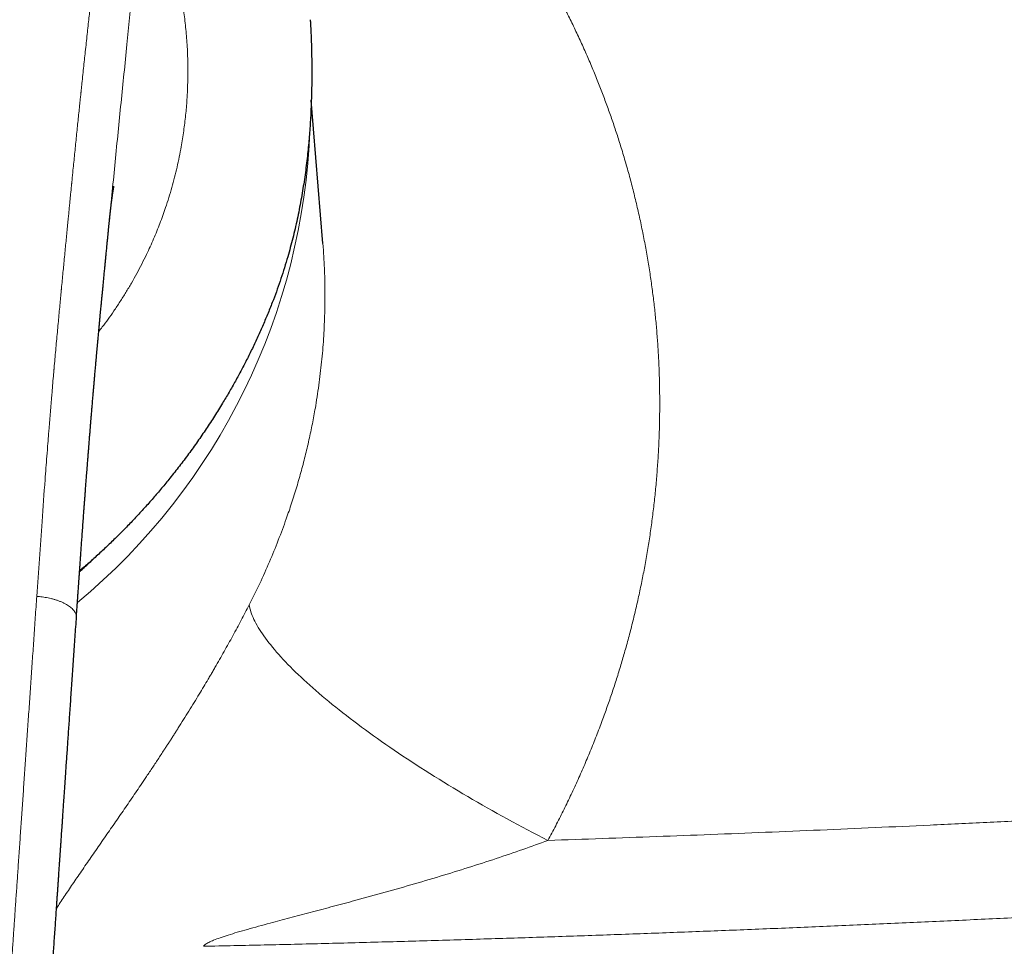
# Model space of a CAD drawing. Header units: millimetres. Extents: x 8 to 869, y 12 to 463.
# Tile 33 of 55: x 463 to 498, y 401 to 434. Entities that reach past the tile are written whole.
import ezdxf

# ---------------------------------------------------------------- set-up
doc = ezdxf.new("R2010")
doc.units = ezdxf.units.MM

msp = doc.modelspace()

# ---------------------------------------------------------------- linework, layer by layer
at = {"color": 7, "linetype": 'Continuous', "lineweight": 30}
for p, q in [((473.859, 432.103), (473.851, 431.598)), ((474.255, 426.276), (473.844, 431.37)), ((466.664, 427.003), (466.667, 427.027)), ((474.253, 426.282), (474.253, 426.276))]:
    msp.add_line(p, q, dxfattribs=at)
at = {"color": 252, "linetype": 'Continuous', "lineweight": 0, "flags": 128}
msp.add_lwpolyline([(471.636, 413.441), (471.648, 413.382), (471.662, 413.321), (471.679, 413.259), (471.699, 413.195), (471.722, 413.13), (471.748, 413.064), (471.776, 412.997), (471.808, 412.929), (471.842, 412.859), (471.879, 412.788), (471.919, 412.716), (471.961, 412.643), (472.007, 412.569), (472.055, 412.493), (472.106, 412.417), (472.16, 412.339), (472.216, 412.26), (472.275, 412.181), (472.337, 412.1), (472.402, 412.018), (472.469, 411.935), (472.539, 411.852), (472.612, 411.767), (472.687, 411.681), (472.765, 411.595), (472.845, 411.507), (472.928, 411.419), (473.014, 411.33), (473.102, 411.24), (473.192, 411.149), (473.285, 411.058), (473.381, 410.966), (473.479, 410.873), (473.579, 410.779), (473.682, 410.685), (473.787, 410.59), (473.894, 410.494), (474.004, 410.398), (474.116, 410.301), (474.23, 410.204), (474.347, 410.106), (474.465, 410.007), (474.586, 409.908), (474.709, 409.809), (474.834, 409.709), (474.962, 409.609), (475.091, 409.508), (475.222, 409.407), (475.355, 409.306), (475.49, 409.204), (475.627, 409.102), (475.766, 409), (475.907, 408.898), (476.05, 408.795), (476.194, 408.692), (476.34, 408.589), (476.488, 408.486), (476.638, 408.382), (476.789, 408.279), (476.942, 408.176), (477.096, 408.072), (477.252, 407.969), (477.409, 407.865), (477.568, 407.762), (477.728, 407.658), (477.89, 407.555), (478.052, 407.452), (478.217, 407.349), (478.382, 407.246), (478.548, 407.143), (478.716, 407.041), (478.885, 406.938), (479.055, 406.837), (479.226, 406.735), (479.398, 406.634), (479.571, 406.533), (479.744, 406.432), (479.919, 406.332), (480.095, 406.232), (480.271, 406.132), (480.448, 406.034), (480.626, 405.935), (480.804, 405.837), (480.983, 405.74), (481.162, 405.643), (481.342, 405.547), (481.523, 405.451), (481.704, 405.356), (481.885, 405.262), (482.067, 405.168), (482.248, 405.076)], dxfattribs=at)
at = {"color": 252, "linetype": 'Continuous', "lineweight": 0}
msp.add_arc((450.845, 431.168), 22.962, 309.7825, 357.9808, dxfattribs=at)
for points, knots in [([(476.358, 443.344), (476.491, 443.215), (476.756, 442.958), (477.144, 442.565), (477.525, 442.167), (477.899, 441.765), (478.264, 441.358), (478.644, 440.921), (479.035, 440.455), (479.436, 439.956), (479.826, 439.451), (480.206, 438.94), (480.575, 438.421), (480.933, 437.896), (481.281, 437.365), (481.594, 436.864), (481.875, 436.398), (482.125, 435.966), (482.369, 435.529), (482.614, 435.077), (482.857, 434.607), (483.099, 434.122), (483.331, 433.633), (483.555, 433.141), (483.77, 432.646), (483.972, 432.157), (484.162, 431.675), (484.34, 431.199), (484.511, 430.721), (484.674, 430.239), (484.835, 429.735), (484.993, 429.21), (485.147, 428.664), (485.29, 428.116), (485.423, 427.565), (485.546, 427.013), (485.659, 426.458), (485.762, 425.902), (485.853, 425.352), (485.933, 424.809), (486.001, 424.275), (486.061, 423.739), (486.111, 423.201), (486.151, 422.663), (486.182, 422.134), (486.203, 421.614), (486.215, 421.103), (486.219, 420.591), (486.215, 420.079), (486.202, 419.547), (486.179, 418.996), (486.144, 418.426), (486.1, 417.856), (486.045, 417.287), (485.98, 416.718), (485.905, 416.149), (485.819, 415.582), (485.725, 415.023), (485.623, 414.475), (485.513, 413.937), (485.395, 413.402), (485.267, 412.868), (485.131, 412.336), (484.988, 411.817), (484.84, 411.31), (484.687, 410.814), (484.526, 410.321), (484.356, 409.827), (484.171, 409.316), (483.97, 408.788), (483.753, 408.245), (483.526, 407.706), (483.29, 407.172), (483.044, 406.641), (482.788, 406.115), (482.524, 405.593), (482.34, 405.248), (482.248, 405.076)], [0, 0, 0, 0, 0.01322, 0.0264, 0.039545, 0.052658, 0.065741, 0.0788, 0.094162, 0.109499, 0.124817, 0.140122, 0.155419, 0.170714, 0.186013, 0.201322, 0.21336, 0.225411, 0.237476, 0.249559, 0.262687, 0.275791, 0.288874, 0.301941, 0.314994, 0.328038, 0.34033, 0.35262, 0.36491, 0.377217, 0.389558, 0.403308, 0.417039, 0.430754, 0.444457, 0.458152, 0.471843, 0.485535, 0.499231, 0.512268, 0.525299, 0.538327, 0.551355, 0.564387, 0.577427, 0.589733, 0.60205, 0.614384, 0.626729, 0.639052, 0.652793, 0.666526, 0.680255, 0.693983, 0.707715, 0.721455, 0.735205, 0.74897, 0.762104, 0.77522, 0.788321, 0.801411, 0.814494, 0.827571, 0.8399, 0.852231, 0.864566, 0.876934, 0.889386, 0.903261, 0.917113, 0.930948, 0.94477, 0.958582, 0.972388, 0.986193, 1, 1, 1, 1]), ([(466.487, 439.679), (466.479, 439.595), (466.465, 439.431), (466.444, 439.189), (466.423, 438.955), (466.402, 438.729), (466.382, 438.511), (466.363, 438.301), (466.343, 438.093), (466.323, 437.887), (466.304, 437.684), (466.285, 437.49), (466.266, 437.307), (466.249, 437.133), (466.233, 436.969), (466.217, 436.815), (466.202, 436.671), (466.188, 436.537), (466.175, 436.413), (466.164, 436.3), (466.153, 436.196), (466.143, 436.103), (466.136, 436.034), (466.131, 435.988), (466.127, 435.956), (466.123, 435.916), (466.118, 435.866), (466.112, 435.812), (466.106, 435.758), (466.1, 435.702), (466.09, 435.606), (466.075, 435.466), (466.053, 435.268), (466.03, 435.05), (466.004, 434.813), (465.977, 434.56), (465.947, 434.292), (465.916, 434.007), (465.884, 433.713), (465.851, 433.408), (465.818, 433.105), (465.786, 432.805), (465.754, 432.507), (465.721, 432.202), (465.698, 431.98), (465.684, 431.845), (465.679, 431.8), (465.674, 431.755), (465.67, 431.71), (465.665, 431.665), (465.661, 431.626), (465.652, 431.545), (465.64, 431.428), (465.623, 431.269), (465.604, 431.079), (465.58, 430.851), (465.552, 430.584), (465.524, 430.308), (465.495, 430.026), (465.466, 429.742), (465.437, 429.457), (465.409, 429.173), (465.383, 428.915), (465.36, 428.686), (465.345, 428.537), (465.336, 428.44), (465.331, 428.397), (465.328, 428.36), (465.324, 428.323), (465.32, 428.286), (465.313, 428.208), (465.301, 428.087), (465.284, 427.921), (465.267, 427.746), (465.249, 427.564), (465.231, 427.374), (465.21, 427.165), (465.188, 426.936), (465.163, 426.686), (465.138, 426.426), (465.111, 426.155), (465.084, 425.873), (465.057, 425.593), (465.03, 425.315), (465.003, 425.04), (464.985, 424.845), (464.974, 424.735), (464.972, 424.715), (464.971, 424.698), (464.969, 424.681), (464.968, 424.664), (464.966, 424.647), (464.962, 424.604), (464.953, 424.509), (464.936, 424.329), (464.913, 424.086), (464.886, 423.802), (464.859, 423.509), (464.831, 423.205), (464.802, 422.891), (464.773, 422.574), (464.744, 422.254), (464.725, 422.033), (464.714, 421.908), (464.711, 421.882), (464.709, 421.856), (464.707, 421.83), (464.705, 421.805), (464.702, 421.779), (464.7, 421.753), (464.694, 421.683), (464.669, 421.402), (464.613, 420.741), (464.56, 420.102), (464.524, 419.643), (464.515, 419.536), (464.506, 419.421), (464.497, 419.303), (464.479, 419.07), (464.442, 418.6), (464.372, 417.676), (464.283, 416.462), (464.185, 415.08), (464.123, 414.19), (464.092, 413.746)], [0, 0, 0, 0, 0.0099657, 0.0196072, 0.0289247, 0.0379181, 0.0465875, 0.054933, 0.0629547, 0.0714045, 0.0794625, 0.0871288, 0.0944033, 0.1012862, 0.1077775, 0.1138771, 0.1195851, 0.1249015, 0.1298264, 0.1342822, 0.1383603, 0.1420608, 0.1453835, 0.1464764, 0.1475212, 0.1491865, 0.1512905, 0.1534188, 0.1555716, 0.1577489, 0.1599505, 0.1670291, 0.1743489, 0.1833776, 0.1927483, 0.202461, 0.2132469, 0.2244254, 0.2359964, 0.2479599, 0.260316, 0.2716548, 0.2833052, 0.2952671, 0.3075406, 0.3092938, 0.3110531, 0.3128186, 0.3145902, 0.3163681, 0.3180335, 0.3192137, 0.3257861, 0.331771, 0.3378659, 0.3479944, 0.3584128, 0.3691212, 0.3801196, 0.391408, 0.4022055, 0.4132557, 0.4245587, 0.4321572, 0.4398658, 0.4419029, 0.4434115, 0.4448188, 0.4462447, 0.4476891, 0.449152, 0.455279, 0.4617108, 0.4684475, 0.4754891, 0.4828355, 0.4904869, 0.4996997, 0.5093189, 0.5193447, 0.529777, 0.5406159, 0.5518613, 0.5620936, 0.5726408, 0.5835028, 0.5845715, 0.5852186, 0.5858674, 0.5865178, 0.5871698, 0.5878235, 0.5884788, 0.5921126, 0.5987251, 0.6091998, 0.6200495, 0.631274, 0.6428734, 0.6548478, 0.667197, 0.6791573, 0.6914494, 0.6924701, 0.6934457, 0.6944214, 0.695397, 0.6963726, 0.6973481, 0.6983236, 0.6992991, 0.7054297, 0.7302961, 0.7746414, 0.778178, 0.7823397, 0.7867966, 0.7912533, 0.7957101, 0.8132182, 0.8444813, 0.9003061, 0.9501508, 1, 1, 1, 1]), ([(467.817, 439.003), (467.828, 438.985), (467.849, 438.951), (467.879, 438.901), (467.906, 438.856), (467.93, 438.816), (467.952, 438.778), (467.975, 438.739), (468, 438.695), (468.031, 438.641), (468.065, 438.579), (468.102, 438.51), (468.139, 438.44), (468.185, 438.348), (468.243, 438.231), (468.31, 438.086), (468.378, 437.935), (468.453, 437.76), (468.533, 437.561), (468.62, 437.334), (468.703, 437.101), (468.783, 436.863), (468.86, 436.615), (468.936, 436.355), (469.008, 436.082), (469.077, 435.801), (469.141, 435.512), (469.2, 435.217), (469.253, 434.921), (469.299, 434.628), (469.339, 434.336), (469.374, 434.038), (469.404, 433.736), (469.428, 433.424), (469.446, 433.101), (469.457, 432.769), (469.461, 432.431), (469.458, 432.088), (469.447, 431.742), (469.429, 431.417), (469.407, 431.116), (469.381, 430.84), (469.35, 430.562), (469.313, 430.282), (469.271, 430.002), (469.219, 429.694), (469.155, 429.358), (469.076, 428.995), (468.989, 428.634), (468.892, 428.273), (468.785, 427.914), (468.677, 427.582), (468.571, 427.276), (468.467, 426.998), (468.358, 426.72), (468.242, 426.444), (468.12, 426.169), (467.982, 425.871), (467.824, 425.553), (467.645, 425.213), (467.457, 424.876), (467.258, 424.542), (467.049, 424.211), (466.84, 423.896), (466.63, 423.598), (466.451, 423.354), (466.337, 423.207), (466.294, 423.153)], [0, 0, 0, 0, 0.005812, 0.011106, 0.015884, 0.020145, 0.023889, 0.027723, 0.03265, 0.037416, 0.04458, 0.051347, 0.058074, 0.064968, 0.07764, 0.090777, 0.104387, 0.11747, 0.136047, 0.154533, 0.172938, 0.191273, 0.209549, 0.228903, 0.24834, 0.267871, 0.287509, 0.307268, 0.326904, 0.345313, 0.363734, 0.382176, 0.400649, 0.419162, 0.438634, 0.458159, 0.477749, 0.497413, 0.517164, 0.536852, 0.552257, 0.567656, 0.583054, 0.598457, 0.613869, 0.629295, 0.649134, 0.668888, 0.688567, 0.708181, 0.727741, 0.747256, 0.762566, 0.777859, 0.793142, 0.808418, 0.823693, 0.838972, 0.858211, 0.87749, 0.896819, 0.916209, 0.935668, 0.955206, 0.972472, 0.989813, 1, 1, 1, 1]), ([(466.667, 427.027), (466.668, 427.044), (466.705, 427.414), (466.774, 428.134), (466.877, 429.187), (466.98, 430.234), (467.085, 431.277), (467.19, 432.316), (467.293, 433.323), (467.391, 434.3), (467.484, 435.245), (467.575, 436.189), (467.66, 437.129), (467.742, 438.068), (467.792, 438.691), (467.817, 439.003)], [0, 0, 0, 0, 0.004018, 0.090431, 0.176782, 0.263035, 0.349257, 0.435555, 0.522026, 0.601444, 0.680969, 0.760567, 0.840239, 0.920033, 1, 1, 1, 1]), ([(474.253, 426.276), (474.257, 426.229), (474.279, 425.992), (474.303, 425.56), (474.325, 424.982), (474.331, 424.399), (474.322, 423.737), (474.289, 422.996), (474.224, 422.175), (474.129, 421.349), (474.017, 420.606), (473.897, 419.947), (473.778, 419.373), (473.644, 418.796), (473.494, 418.217), (473.328, 417.637), (473.149, 417.063), (472.933, 416.428), (472.674, 415.731), (472.36, 414.967), (472.016, 414.201), (471.764, 413.695), (471.636, 413.441)], [0, 0, 0, 0, 0.010847, 0.054767, 0.098955, 0.143415, 0.188145, 0.250092, 0.312556, 0.375538, 0.439041, 0.482891, 0.5271, 0.571666, 0.616591, 0.661875, 0.707518, 0.751748, 0.812489, 0.874111, 0.936614, 1, 1, 1, 1]), ([(449, 365.786), (449.176, 365.787), (449.527, 365.789), (450.053, 365.805), (450.578, 365.83), (451.081, 365.865), (451.562, 365.907), (452.003, 365.953), (452.309, 365.99), (452.478, 366.012), (452.531, 366.019), (452.584, 366.026), (452.637, 366.034), (452.689, 366.041), (452.838, 366.062), (453.078, 366.097), (453.408, 366.152), (453.729, 366.21), (454.042, 366.272), (454.346, 366.338), (454.641, 366.408), (454.931, 366.482), (455.214, 366.562), (455.491, 366.646), (455.729, 366.724), (455.931, 366.796), (456.055, 366.842), (456.132, 366.871), (456.165, 366.884), (456.197, 366.897), (456.229, 366.909), (456.261, 366.922), (456.292, 366.935), (456.324, 366.948), (456.434, 366.993), (456.62, 367.073), (456.877, 367.193), (457.126, 367.319), (457.367, 367.45), (457.601, 367.587), (457.827, 367.73), (458.044, 367.879), (458.254, 368.033), (458.456, 368.193), (458.65, 368.358), (458.836, 368.53), (459.014, 368.707), (459.184, 368.889), (459.346, 369.077), (459.499, 369.27), (459.644, 369.471), (459.782, 369.681), (459.908, 369.891), (460.024, 370.101), (460.101, 370.254), (460.151, 370.356), (460.173, 370.404), (460.196, 370.452), (460.218, 370.501), (460.24, 370.55), (460.262, 370.6), (460.309, 370.708), (460.379, 370.878), (460.468, 371.115), (460.554, 371.361), (460.636, 371.618), (460.714, 371.884), (460.775, 372.107), (460.819, 372.281), (460.847, 372.393), (460.872, 372.495), (460.894, 372.59), (460.916, 372.687), (460.947, 372.831), (460.988, 373.025), (461.039, 373.284), (461.09, 373.567), (461.142, 373.874), (461.192, 374.193), (461.24, 374.523), (461.286, 374.864), (461.329, 375.217), (461.359, 375.475), (461.376, 375.635), (461.382, 375.692), (461.388, 375.749), (461.395, 375.807), (461.401, 375.865), (461.406, 375.919), (461.411, 375.966), (461.417, 376.03), (461.426, 376.116), (461.438, 376.239), (461.451, 376.373), (461.465, 376.521), (461.481, 376.692), (461.499, 376.888), (461.519, 377.112), (461.539, 377.345), (461.56, 377.589), (461.582, 377.842), (461.604, 378.105), (461.627, 378.379), (461.649, 378.65), (461.671, 378.918), (461.686, 379.116), (461.697, 379.251), (461.703, 379.322), (461.709, 379.394), (461.714, 379.464), (461.719, 379.524), (461.731, 379.68), (461.751, 379.936), (461.779, 380.303), (461.808, 380.682), (461.838, 381.071), (461.868, 381.469), (461.898, 381.876), (461.929, 382.291), (461.96, 382.716), (461.992, 383.152), (462.024, 383.598), (462.057, 384.054), (462.09, 384.522), (462.123, 384.979), (462.154, 385.427), (462.184, 385.846), (462.207, 386.18), (462.222, 386.394), (462.228, 386.48), (462.23, 386.512), (462.231, 386.52), (462.231, 386.529), (462.232, 386.538), (462.232, 386.546), (462.233, 386.555), (462.234, 386.574), (462.237, 386.608), (462.24, 386.66), (462.245, 386.724), (462.25, 386.797), (462.255, 386.881), (462.262, 386.974), (462.269, 387.078), (462.277, 387.192), (462.285, 387.317), (462.295, 387.452), (462.304, 387.593), (462.314, 387.74), (462.325, 387.891), (462.336, 388.052), (462.347, 388.221), (462.359, 388.399), (462.372, 388.59), (462.386, 388.796), (462.401, 389.016), (462.417, 389.246), (462.433, 389.486), (462.45, 389.734), (462.468, 389.991), (462.486, 390.256), (462.504, 390.531), (462.524, 390.817), (462.544, 391.115), (462.565, 391.425), (462.587, 391.745), (462.609, 392.075), (462.632, 392.414), (462.656, 392.764), (462.677, 393.085), (462.694, 393.327), (462.702, 393.452), (462.705, 393.497), (462.706, 393.507), (462.706, 393.516), (462.707, 393.526), (462.712, 393.597), (462.724, 393.78), (462.75, 394.166), (462.797, 394.857), (462.865, 395.853), (462.947, 397.064), (463.03, 398.278), (463.095, 399.235), (463.133, 399.786), (463.147, 399.983), (463.15, 400.031), (463.153, 400.079), (463.157, 400.128), (463.16, 400.176), (463.163, 400.224), (463.167, 400.273), (463.18, 400.475), (463.205, 400.833), (463.24, 401.35), (463.277, 401.876), (463.313, 402.411), (463.351, 402.955), (463.389, 403.508), (463.429, 404.089), (463.471, 404.698), (463.515, 405.336), (463.559, 405.985), (463.605, 406.645), (463.651, 407.314), (463.698, 407.995), (463.745, 408.685), (463.793, 409.386), (463.842, 410.097), (463.891, 410.814), (463.941, 411.537), (463.991, 412.264), (464.041, 413.002), (464.075, 413.497), (464.092, 413.746)], [0, 0, 0, 0, 0.00881, 0.017606, 0.026394, 0.035177, 0.042905, 0.050636, 0.057443, 0.058334, 0.059226, 0.060118, 0.06101, 0.061903, 0.062795, 0.06852, 0.074115, 0.079583, 0.084924, 0.09014, 0.095234, 0.100207, 0.105189, 0.110048, 0.114788, 0.117852, 0.120866, 0.121452, 0.122036, 0.122619, 0.123199, 0.123778, 0.124355, 0.12493, 0.125503, 0.130366, 0.135152, 0.139865, 0.144509, 0.149089, 0.15361, 0.158077, 0.162497, 0.166873, 0.171213, 0.175522, 0.179806, 0.184072, 0.188325, 0.192496, 0.196735, 0.20105, 0.205448, 0.209392, 0.21341, 0.214322, 0.215239, 0.21616, 0.217084, 0.218013, 0.218946, 0.219883, 0.224104, 0.228468, 0.232976, 0.237633, 0.242439, 0.247398, 0.249629, 0.251747, 0.253413, 0.255104, 0.25682, 0.258561, 0.262767, 0.267114, 0.272334, 0.277746, 0.283352, 0.289152, 0.295147, 0.301338, 0.307725, 0.308724, 0.309728, 0.310736, 0.311749, 0.312766, 0.313788, 0.314607, 0.315211, 0.317154, 0.319166, 0.321653, 0.324238, 0.326921, 0.330669, 0.334594, 0.338695, 0.342974, 0.347428, 0.35206, 0.356868, 0.361854, 0.366387, 0.371057, 0.372303, 0.373559, 0.374823, 0.376097, 0.377244, 0.378027, 0.38432, 0.390813, 0.397507, 0.404401, 0.411496, 0.41866, 0.426017, 0.433568, 0.441313, 0.449251, 0.457382, 0.465708, 0.474226, 0.481882, 0.489688, 0.496681, 0.499794, 0.501171, 0.501326, 0.501481, 0.501636, 0.501791, 0.501946, 0.502101, 0.502256, 0.502984, 0.503916, 0.505053, 0.506395, 0.507875, 0.509544, 0.511402, 0.513449, 0.515684, 0.518108, 0.52072, 0.52328, 0.525999, 0.528876, 0.531912, 0.535106, 0.538458, 0.542231, 0.546186, 0.550323, 0.554643, 0.559144, 0.563743, 0.568517, 0.573466, 0.578592, 0.584002, 0.589595, 0.595371, 0.60133, 0.60747, 0.613793, 0.620299, 0.624883, 0.626927, 0.627131, 0.627303, 0.627476, 0.627649, 0.627822, 0.631329, 0.637598, 0.648815, 0.668914, 0.691858, 0.714914, 0.735297, 0.744293, 0.745178, 0.746063, 0.746947, 0.747832, 0.748717, 0.749603, 0.750488, 0.751374, 0.760681, 0.770161, 0.779812, 0.789635, 0.79963, 0.809796, 0.820134, 0.831705, 0.843483, 0.855469, 0.867662, 0.880063, 0.892672, 0.905489, 0.918514, 0.931746, 0.945186, 0.958588, 0.972192, 0.985995, 1, 1, 1, 1]), ([(464.092, 413.746), (464.125, 413.743), (464.19, 413.737), (464.29, 413.726), (464.393, 413.711), (464.498, 413.692), (464.604, 413.669), (464.711, 413.64), (464.816, 413.607), (464.918, 413.569), (465.015, 413.528), (465.105, 413.484), (465.186, 413.437), (465.259, 413.388), (465.322, 413.337), (465.376, 413.284), (465.421, 413.23), (465.456, 413.176), (465.481, 413.122), (465.496, 413.068), (465.502, 413.026), (465.5, 413.001), (465.499, 412.994)], [0, 0, 0, 0, 0.043027, 0.087017, 0.132667, 0.180376, 0.230257, 0.28215, 0.33567, 0.390281, 0.445396, 0.500483, 0.555173, 0.609364, 0.663257, 0.717077, 0.770794, 0.824187, 0.876938, 0.92873, 0.979331, 1, 1, 1, 1]), ([(464.795, 402.661), (464.839, 402.728), (464.928, 402.866), (465.069, 403.08), (465.216, 403.3), (465.366, 403.524), (465.522, 403.752), (465.682, 403.986), (465.847, 404.227), (466.017, 404.472), (466.189, 404.721), (466.365, 404.975), (466.541, 405.228), (466.717, 405.482), (466.892, 405.734), (467.068, 405.989), (467.244, 406.246), (467.422, 406.505), (467.6, 406.766), (467.781, 407.033), (467.975, 407.321), (468.182, 407.63), (468.399, 407.957), (468.567, 408.214), (468.687, 408.399), (468.76, 408.51), (468.832, 408.621), (468.903, 408.733), (468.975, 408.845), (469.047, 408.957), (469.158, 409.132), (469.308, 409.37), (469.496, 409.671), (469.681, 409.972), (469.857, 410.261), (470.023, 410.537), (470.141, 410.737), (470.22, 410.871), (470.261, 410.94), (470.301, 411.009), (470.341, 411.078), (470.381, 411.147), (470.463, 411.288), (470.585, 411.5), (470.746, 411.784), (470.903, 412.066), (471.057, 412.345), (471.207, 412.623), (471.353, 412.898), (471.497, 413.17), (471.59, 413.351), (471.636, 413.441)], [0, 0, 0, 0, 0.024095, 0.049304, 0.07465, 0.100146, 0.125094, 0.151145, 0.177233, 0.203371, 0.229569, 0.255837, 0.282187, 0.307458, 0.332619, 0.357679, 0.382647, 0.407535, 0.43235, 0.457104, 0.482603, 0.512437, 0.542015, 0.571357, 0.581188, 0.590995, 0.60078, 0.610542, 0.620283, 0.630003, 0.639704, 0.665641, 0.6913, 0.716698, 0.741853, 0.763803, 0.785591, 0.791273, 0.796945, 0.802607, 0.808259, 0.813903, 0.819537, 0.842867, 0.865938, 0.888767, 0.911374, 0.933781, 0.956006, 0.978072, 1, 1, 1, 1]), ([(482.248, 405.076), (482.89, 405.097), (484.174, 405.141), (486.103, 405.211), (488.036, 405.285), (489.975, 405.363), (491.919, 405.444), (493.867, 405.529), (495.838, 405.619), (497.832, 405.714), (499.848, 405.813), (501.639, 405.904), (503.205, 405.987), (504.49, 406.056), (505.381, 406.105), (505.878, 406.132), (506.032, 406.141), (506.187, 406.149), (506.342, 406.158), (506.497, 406.167), (507.231, 406.208), (508.547, 406.283), (510.447, 406.395), (512.353, 406.51), (514.266, 406.629), (516.186, 406.751), (518.112, 406.876), (519.992, 407.002), (521.823, 407.127), (523.607, 407.251), (525.396, 407.379), (527.191, 407.509), (528.991, 407.642), (530.192, 407.733), (530.794, 407.778)], [0, 0, 0, 0, 0.039269, 0.078661, 0.118177, 0.157818, 0.197585, 0.23748, 0.277504, 0.318731, 0.360097, 0.401603, 0.429074, 0.456608, 0.48089, 0.484073, 0.487257, 0.490442, 0.493628, 0.496815, 0.500002, 0.53898, 0.578131, 0.617456, 0.656957, 0.696635, 0.736492, 0.776528, 0.813387, 0.850399, 0.887565, 0.924887, 0.962365, 1, 1, 1, 1]), ([(482.248, 405.076), (481.95, 404.967), (481.342, 404.745), (480.399, 404.425), (479.42, 404.107), (478.411, 403.796), (477.38, 403.492), (476.338, 403.197), (475.389, 402.937), (474.543, 402.71), (473.803, 402.514), (473.083, 402.324), (472.473, 402.162), (471.974, 402.026), (471.585, 401.918), (471.224, 401.814), (470.898, 401.714), (470.616, 401.621), (470.383, 401.535), (470.203, 401.456), (470.093, 401.392), (470.037, 401.345), (470.024, 401.323), (470.018, 401.312)], [0, 0, 0, 0, 0.073439, 0.15008, 0.229125, 0.309909, 0.392386, 0.475531, 0.558148, 0.617956, 0.676689, 0.73408, 0.789486, 0.822641, 0.854139, 0.883715, 0.91092, 0.93534, 0.955603, 0.972935, 0.987474, 0.993913, 1, 1, 1, 1]), ([(470.018, 401.312), (470.737, 401.328), (472.174, 401.359), (474.329, 401.412), (476.482, 401.469), (478.632, 401.531), (480.769, 401.597), (482.89, 401.667), (484.997, 401.741), (487.103, 401.819), (489.22, 401.901), (491.351, 401.989), (493.493, 402.081), (495.634, 402.177), (497.773, 402.278), (499.91, 402.382), (502.046, 402.491), (504.179, 402.603), (506.311, 402.72), (508.441, 402.84), (510.568, 402.965), (512.694, 403.093), (514.819, 403.224), (516.941, 403.36), (519.132, 403.504), (521.392, 403.656), (523.72, 403.817), (526.046, 403.983), (528.37, 404.153), (529.917, 404.269), (530.69, 404.327)], [0, 0, 0, 0, 0.0352099, 0.0704029, 0.1055803, 0.1407433, 0.175893, 0.2104035, 0.2449035, 0.2793942, 0.3138769, 0.3490561, 0.3842291, 0.4193974, 0.4545619, 0.4897239, 0.5248845, 0.560045, 0.5952064, 0.63037, 0.6655368, 0.7007081, 0.7358849, 0.7710684, 0.8062596, 0.8449803, 0.8837132, 0.9224599, 0.9612216, 1, 1, 1, 1])]:
    msp.add_open_spline(points, degree=3, knots=knots, dxfattribs=at)
at = {"color": 7, "linetype": 'Continuous', "lineweight": 30}
for points, knots in [([(473.806, 434.234), (473.81, 434.181), (473.819, 434.026), (473.833, 433.734), (473.847, 433.355), (473.857, 432.94), (473.861, 432.522), (473.86, 432.243), (473.859, 432.103)], [0, 0, 0, 0, 0.074267, 0.217938, 0.411464, 0.606293, 0.802461, 1, 1, 1, 1]), ([(473.851, 431.598), (473.848, 431.495), (473.842, 431.29), (473.829, 430.982), (473.813, 430.678), (473.794, 430.375), (473.771, 430.076), (473.744, 429.776), (473.713, 429.464), (473.676, 429.14), (473.633, 428.808), (473.586, 428.478), (473.534, 428.151), (473.477, 427.82), (473.413, 427.485), (473.343, 427.145), (473.267, 426.807), (473.186, 426.472), (473.099, 426.138), (473.001, 425.788), (472.891, 425.421), (472.767, 425.038), (472.637, 424.659), (472.544, 424.411), (472.497, 424.286)], [0, 0, 0, 0, 0.041078, 0.081796, 0.122158, 0.162171, 0.201838, 0.241166, 0.281449, 0.32598, 0.370273, 0.414337, 0.458182, 0.501816, 0.548129, 0.594446, 0.640779, 0.68714, 0.73354, 0.779991, 0.834816, 0.889747, 0.944802, 1, 1, 1, 1]), ([(466.665, 427.003), (466.666, 427.011), (466.668, 427.031), (466.671, 427.061), (466.673, 427.09), (466.676, 427.114), (466.678, 427.135), (466.68, 427.155), (466.682, 427.174), (466.684, 427.192), (466.686, 427.208), (466.687, 427.226), (466.69, 427.249), (466.693, 427.277), (466.696, 427.308), (466.699, 427.337), (466.702, 427.364), (466.705, 427.389), (466.708, 427.413), (466.711, 427.437), (466.713, 427.46), (466.716, 427.482), (466.718, 427.504), (466.721, 427.53), (466.724, 427.557), (466.728, 427.589), (466.733, 427.626), (466.737, 427.663), (466.741, 427.698), (466.746, 427.731), (466.749, 427.758), (466.752, 427.779), (466.754, 427.794), (466.756, 427.811), (466.758, 427.828), (466.76, 427.844), (466.762, 427.858), (466.764, 427.869), (466.765, 427.88), (466.768, 427.898), (466.771, 427.922), (466.775, 427.95), (466.779, 427.978), (466.782, 428.001), (466.785, 428.021), (466.787, 428.036), (466.789, 428.048), (466.791, 428.059), (466.792, 428.071), (466.794, 428.083), (466.796, 428.094), (466.797, 428.1), (466.798, 428.106), (466.799, 428.113), (466.8, 428.121), (466.801, 428.129), (466.803, 428.136), (466.804, 428.142), (466.804, 428.147), (466.805, 428.153), (466.806, 428.159), (466.808, 428.169), (466.81, 428.18), (466.811, 428.19), (466.813, 428.197), (466.814, 428.204), (466.815, 428.21), (466.816, 428.217), (466.817, 428.225), (466.818, 428.232), (466.819, 428.237), (466.82, 428.242), (466.821, 428.247), (466.822, 428.251), (466.823, 428.257), (466.824, 428.262), (466.825, 428.268), (466.826, 428.274), (466.827, 428.279), (466.828, 428.284), (466.829, 428.289), (466.83, 428.294), (466.831, 428.298), (466.831, 428.303), (466.832, 428.307), (466.833, 428.31), (466.833, 428.313), (466.834, 428.314), (466.834, 428.313), (466.834, 428.313)], [0, 0, 0, 0, 0.011479, 0.027524, 0.042021, 0.052162, 0.061981, 0.071866, 0.081395, 0.08982, 0.097181, 0.105478, 0.115732, 0.131218, 0.147096, 0.162416, 0.176243, 0.188404, 0.201127, 0.213753, 0.225878, 0.237021, 0.248853, 0.262699, 0.278207, 0.294604, 0.316935, 0.339483, 0.359709, 0.379107, 0.400308, 0.40925, 0.418669, 0.429145, 0.440677, 0.452056, 0.461172, 0.468225, 0.474841, 0.483459, 0.505166, 0.525121, 0.54477, 0.567602, 0.579964, 0.59213, 0.60272, 0.610658, 0.620374, 0.634376, 0.641759, 0.647424, 0.652838, 0.658417, 0.666194, 0.674069, 0.681703, 0.687766, 0.692433, 0.696861, 0.704812, 0.715429, 0.72841, 0.739056, 0.747948, 0.754399, 0.761969, 0.770851, 0.780804, 0.790908, 0.798801, 0.805003, 0.811154, 0.817915, 0.826122, 0.835687, 0.846059, 0.856304, 0.864761, 0.87585, 0.886473, 0.897467, 0.911136, 0.926042, 0.940972, 0.955533, 0.977558, 0.99771, 1, 1, 1, 1]), ([(465.5, 412.994), (465.502, 413.023), (465.507, 413.088), (465.513, 413.187), (465.52, 413.288), (465.527, 413.379), (465.532, 413.462), (465.538, 413.535), (465.542, 413.6), (465.546, 413.656), (465.549, 413.702), (465.552, 413.74), (465.554, 413.768), (465.555, 413.788), (465.556, 413.801), (465.557, 413.811), (465.557, 413.822), (465.558, 413.836), (465.56, 413.855), (465.561, 413.88), (465.564, 413.914), (465.568, 413.975), (465.574, 414.065), (465.582, 414.18), (465.59, 414.298), (465.599, 414.418), (465.608, 414.545), (465.618, 414.687), (465.629, 414.845), (465.641, 415.016), (465.653, 415.19), (465.666, 415.364), (465.678, 415.538), (465.693, 415.742), (465.709, 415.975), (465.729, 416.239), (465.748, 416.503), (465.765, 416.732), (465.779, 416.924), (465.79, 417.076), (465.801, 417.221), (465.811, 417.358), (465.821, 417.484), (465.829, 417.599), (465.837, 417.704), (465.845, 417.803), (465.852, 417.899), (465.86, 418), (465.868, 418.109), (465.877, 418.22), (465.885, 418.33), (465.894, 418.44), (465.903, 418.556), (465.913, 418.679), (465.923, 418.808), (465.934, 418.945), (465.944, 419.074), (465.953, 419.191), (465.961, 419.29), (465.968, 419.38), (465.975, 419.461), (465.981, 419.534), (465.986, 419.597), (465.99, 419.652), (465.994, 419.698), (465.997, 419.734), (465.999, 419.761), (466.001, 419.783), (466.003, 419.804), (466.005, 419.829), (466.007, 419.861), (466.011, 419.901), (466.015, 419.948), (466.019, 420.002), (466.024, 420.066), (466.03, 420.138), (466.037, 420.216), (466.043, 420.297), (466.05, 420.376), (466.057, 420.454), (466.066, 420.564), (466.077, 420.702), (466.091, 420.861), (466.103, 421.007), (466.115, 421.141), (466.126, 421.274), (466.138, 421.412), (466.151, 421.556), (466.164, 421.708), (466.178, 421.865), (466.19, 421.998), (466.199, 422.104), (466.206, 422.177), (466.212, 422.245), (466.217, 422.307), (466.222, 422.362), (466.227, 422.41), (466.23, 422.452), (466.234, 422.488), (466.236, 422.516), (466.238, 422.541), (466.241, 422.565), (466.243, 422.595), (466.247, 422.634), (466.251, 422.684), (466.257, 422.743), (466.263, 422.808), (466.269, 422.879), (466.276, 422.958), (466.284, 423.044), (466.293, 423.134), (466.302, 423.239), (466.314, 423.358), (466.326, 423.489), (466.338, 423.617), (466.35, 423.741), (466.361, 423.861), (466.372, 423.977), (466.38, 424.066), (466.387, 424.13), (466.39, 424.171), (466.394, 424.21), (466.398, 424.248), (466.401, 424.284), (466.404, 424.315), (466.407, 424.339), (466.408, 424.355), (466.409, 424.367), (466.41, 424.379), (466.412, 424.394), (466.413, 424.411), (466.416, 424.438), (466.42, 424.478), (466.425, 424.532), (466.431, 424.596), (466.438, 424.669), (466.446, 424.748), (466.457, 424.859), (466.471, 425.004), (466.488, 425.185), (466.502, 425.327), (466.512, 425.429), (466.517, 425.486), (466.523, 425.54), (466.527, 425.589), (466.531, 425.63), (466.535, 425.664), (466.537, 425.69), (466.539, 425.71), (466.541, 425.729), (466.543, 425.752), (466.546, 425.782), (466.55, 425.818), (466.553, 425.859), (466.562, 425.95), (466.574, 426.066), (466.587, 426.208), (466.599, 426.331), (466.609, 426.431), (466.616, 426.502), (466.619, 426.541), (466.623, 426.573), (466.625, 426.6), (466.627, 426.619), (466.628, 426.634), (466.63, 426.648), (466.632, 426.666), (466.634, 426.689), (466.637, 426.721), (466.641, 426.763), (466.646, 426.811), (466.65, 426.86), (466.655, 426.908), (466.659, 426.952), (466.663, 426.994), (466.666, 427.02), (466.667, 427.033)], [0, 0, 0, 0, 0.006025, 0.013687, 0.020721, 0.027127, 0.032905, 0.038055, 0.042577, 0.046471, 0.049739, 0.052378, 0.05439, 0.055693, 0.056462, 0.057103, 0.05789, 0.058821, 0.059898, 0.061883, 0.064226, 0.066919, 0.074731, 0.08312, 0.091099, 0.099538, 0.108437, 0.117797, 0.129539, 0.141697, 0.153889, 0.166111, 0.178362, 0.190642, 0.209118, 0.22766, 0.246268, 0.264892, 0.276152, 0.286882, 0.297083, 0.306755, 0.315897, 0.32375, 0.331165, 0.338144, 0.344707, 0.351654, 0.359391, 0.367918, 0.375171, 0.382912, 0.39114, 0.399855, 0.409057, 0.418746, 0.428898, 0.436548, 0.443576, 0.449983, 0.455769, 0.460934, 0.465403, 0.469272, 0.472543, 0.475214, 0.476934, 0.478437, 0.479791, 0.481512, 0.483798, 0.486593, 0.489933, 0.493817, 0.498245, 0.503455, 0.50921, 0.514991, 0.520659, 0.526212, 0.531651, 0.54402, 0.555756, 0.565697, 0.575134, 0.584463, 0.594275, 0.604573, 0.615359, 0.626632, 0.638393, 0.643832, 0.649174, 0.654053, 0.65846, 0.662396, 0.66586, 0.668852, 0.671367, 0.673412, 0.675055, 0.676729, 0.678527, 0.681427, 0.685058, 0.689419, 0.693931, 0.699026, 0.704703, 0.710964, 0.717518, 0.723967, 0.733626, 0.743031, 0.752181, 0.761077, 0.769717, 0.778073, 0.785933, 0.788919, 0.791819, 0.794634, 0.797362, 0.800004, 0.802333, 0.804081, 0.805172, 0.805858, 0.80667, 0.807704, 0.808959, 0.810436, 0.813624, 0.81752, 0.822123, 0.827432, 0.833223, 0.839171, 0.851534, 0.864517, 0.878122, 0.882249, 0.88643, 0.89048, 0.894, 0.896975, 0.899407, 0.901294, 0.902637, 0.903724, 0.905343, 0.907523, 0.910264, 0.913303, 0.916317, 0.93018, 0.938479, 0.9474, 0.956951, 0.960177, 0.962984, 0.965348, 0.967269, 0.968747, 0.969598, 0.970515, 0.971821, 0.973514, 0.975595, 0.978812, 0.98254, 0.986229, 0.989815, 0.993302, 0.996695, 1, 1, 1, 1]), ([(472.497, 424.286), (472.442, 424.145), (472.332, 423.862), (472.155, 423.442), (471.97, 423.024), (471.776, 422.608), (471.574, 422.198), (471.365, 421.792), (471.148, 421.392), (470.923, 420.996), (470.676, 420.58), (470.406, 420.145), (470.111, 419.693), (469.805, 419.246), (469.488, 418.806), (469.161, 418.372), (468.84, 417.965), (468.528, 417.585), (468.226, 417.232), (467.917, 416.884), (467.602, 416.542), (467.282, 416.207), (466.957, 415.88), (466.628, 415.561), (466.293, 415.247), (465.956, 414.942), (465.727, 414.745), (465.615, 414.649)], [0, 0, 0, 0, 0.038467, 0.076987, 0.115575, 0.154247, 0.193016, 0.231203, 0.269512, 0.307957, 0.34604, 0.391335, 0.436619, 0.481915, 0.527243, 0.572627, 0.618088, 0.656829, 0.695522, 0.734179, 0.772815, 0.811443, 0.849385, 0.887345, 0.925335, 0.963316, 1, 1, 1, 1]), ([(465.614, 414.628), (465.652, 414.662), (465.754, 414.752), (465.917, 414.901), (466.069, 415.041), (466.158, 415.125), (466.185, 415.151)], [0, 0, 0, 0, 0.1978849, 0.5268953, 0.85598, 1, 1, 1, 1]), ([(449, 363.986), (449.031, 363.986), (449.134, 363.986), (449.306, 363.988), (449.512, 363.99), (449.706, 363.995), (449.888, 364), (450.058, 364.005), (450.216, 364.012), (450.362, 364.018), (450.496, 364.025), (450.619, 364.031), (450.729, 364.038), (450.828, 364.044), (450.912, 364.049), (450.982, 364.054), (451.039, 364.058), (451.087, 364.061), (451.126, 364.064), (451.156, 364.067), (451.177, 364.068), (451.191, 364.069), (451.204, 364.07), (451.222, 364.072), (451.25, 364.074), (451.287, 364.077), (451.331, 364.08), (451.377, 364.084), (451.439, 364.089), (451.519, 364.096), (451.618, 364.105), (451.725, 364.115), (451.846, 364.126), (451.981, 364.14), (452.131, 364.156), (452.289, 364.173), (452.453, 364.193), (452.625, 364.213), (452.767, 364.232), (452.876, 364.246), (452.949, 364.256), (453.021, 364.266), (453.091, 364.275), (453.16, 364.285), (453.228, 364.295), (453.291, 364.304), (453.347, 364.313), (453.392, 364.319), (453.428, 364.325), (453.459, 364.33), (453.488, 364.334), (453.521, 364.339), (453.559, 364.345), (453.608, 364.353), (453.67, 364.363), (453.744, 364.375), (453.822, 364.389), (453.903, 364.402), (454.011, 364.422), (454.149, 364.447), (454.306, 364.476), (454.456, 364.506), (454.594, 364.535), (454.726, 364.563), (454.85, 364.59), (454.965, 364.616), (455.074, 364.642), (455.161, 364.663), (455.231, 364.68), (455.284, 364.693), (455.336, 364.707), (455.384, 364.719), (455.425, 364.729), (455.46, 364.738), (455.496, 364.748), (455.538, 364.759), (455.588, 364.773), (455.645, 364.788), (455.71, 364.806), (455.783, 364.827), (455.864, 364.851), (455.953, 364.877), (456.03, 364.9), (456.093, 364.919), (456.139, 364.934), (456.185, 364.948), (456.226, 364.961), (456.26, 364.972), (456.286, 364.981), (456.308, 364.988), (456.329, 364.995), (456.356, 365.004), (456.39, 365.015), (456.433, 365.03), (456.481, 365.046), (456.533, 365.064), (456.586, 365.083), (456.637, 365.101), (456.686, 365.119), (456.75, 365.142), (456.825, 365.17), (456.911, 365.203), (456.992, 365.235), (457.07, 365.266), (457.145, 365.296), (457.213, 365.325), (457.276, 365.352), (457.335, 365.377), (457.387, 365.4), (457.43, 365.419), (457.465, 365.435), (457.497, 365.449), (457.531, 365.465), (457.569, 365.482), (457.612, 365.502), (457.665, 365.527), (457.729, 365.558), (457.805, 365.595), (457.887, 365.636), (457.973, 365.68), (458.061, 365.726), (458.151, 365.774), (458.244, 365.825), (458.344, 365.882), (458.451, 365.944), (458.565, 366.012), (458.682, 366.084), (458.801, 366.16), (458.924, 366.242), (459.052, 366.329), (459.187, 366.425), (459.328, 366.53), (459.475, 366.644), (459.591, 366.739), (459.675, 366.809), (459.723, 366.851), (459.767, 366.889), (459.805, 366.923), (459.836, 366.951), (459.861, 366.973), (459.895, 367.004), (459.937, 367.043), (459.99, 367.093), (460.044, 367.144), (460.101, 367.199), (460.161, 367.26), (460.224, 367.325), (460.294, 367.398), (460.369, 367.479), (460.449, 367.569), (460.533, 367.667), (460.62, 367.772), (460.71, 367.885), (460.802, 368.007), (460.896, 368.137), (460.991, 368.277), (461.087, 368.425), (461.181, 368.581), (461.275, 368.743), (461.366, 368.911), (461.455, 369.086), (461.547, 369.28), (461.643, 369.494), (461.741, 369.729), (461.835, 369.972), (461.923, 370.219), (462.006, 370.469), (462.087, 370.734), (462.167, 371.016), (462.245, 371.313), (462.317, 371.611), (462.376, 371.876), (462.424, 372.109), (462.464, 372.309), (462.502, 372.509), (462.538, 372.709), (462.571, 372.908), (462.605, 373.113), (462.637, 373.323), (462.668, 373.536), (462.697, 373.741), (462.722, 373.934), (462.745, 374.116), (462.766, 374.288), (462.782, 374.424), (462.794, 374.528), (462.802, 374.601), (462.809, 374.669), (462.816, 374.731), (462.822, 374.785), (462.827, 374.829), (462.83, 374.865), (462.833, 374.893), (462.836, 374.916), (462.838, 374.94), (462.841, 374.97), (462.845, 375.01), (462.851, 375.061), (462.857, 375.122), (462.864, 375.196), (462.872, 375.28), (462.881, 375.375), (462.891, 375.479), (462.902, 375.591), (462.913, 375.71), (462.924, 375.836), (462.936, 375.971), (462.948, 376.114), (462.967, 376.329), (462.991, 376.611), (463.019, 376.952), (463.047, 377.283), (463.073, 377.605), (463.098, 377.918), (463.122, 378.222), (463.145, 378.526), (463.168, 378.83), (463.191, 379.134), (463.214, 379.432), (463.236, 379.733), (463.258, 380.037), (463.281, 380.346), (463.304, 380.659), (463.327, 380.982), (463.351, 381.315), (463.376, 381.657), (463.396, 381.939), (463.412, 382.16), (463.423, 382.315), (463.434, 382.47), (463.444, 382.621), (463.454, 382.763), (463.464, 382.894), (463.472, 383.015), (463.48, 383.125), (463.487, 383.224), (463.493, 383.312), (463.499, 383.39), (463.503, 383.457), (463.507, 383.514), (463.51, 383.558), (463.513, 383.591), (463.514, 383.616), (463.516, 383.639), (463.518, 383.665), (463.52, 383.697), (463.523, 383.739), (463.527, 383.792), (463.531, 383.857), (463.536, 383.931), (463.545, 384.055), (463.557, 384.228), (463.572, 384.449), (463.588, 384.683), (463.605, 384.931), (463.623, 385.193), (463.642, 385.465), (463.661, 385.745), (463.68, 386.034), (463.7, 386.331), (463.721, 386.637), (463.742, 386.95), (463.763, 387.271), (463.785, 387.599), (463.809, 387.955), (463.835, 388.339), (463.862, 388.752), (463.89, 389.175), (463.919, 389.607), (463.948, 390.049), (463.978, 390.501), (464.009, 390.962), (464.034, 391.336), (464.052, 391.618), (464.065, 391.805), (464.077, 391.988), (464.089, 392.164), (464.1, 392.334), (464.111, 392.497), (464.121, 392.652), (464.131, 392.807), (464.141, 392.961), (464.152, 393.113), (464.161, 393.256), (464.17, 393.39), (464.178, 393.514), (464.186, 393.628), (464.193, 393.733), (464.199, 393.829), (464.204, 393.906), (464.208, 393.965), (464.211, 394.007), (464.214, 394.047), (464.216, 394.082), (464.218, 394.114), (464.22, 394.146), (464.223, 394.182), (464.226, 394.226), (464.229, 394.277), (464.233, 394.333), (464.237, 394.393), (464.242, 394.468), (464.248, 394.559), (464.255, 394.667), (464.263, 394.783), (464.271, 394.906), (464.279, 395.034), (464.288, 395.165), (464.297, 395.297), (464.309, 395.482), (464.325, 395.721), (464.345, 396.016), (464.364, 396.3), (464.383, 396.574), (464.4, 396.835), (464.418, 397.102), (464.436, 397.372), (464.456, 397.667), (464.478, 397.985), (464.5, 398.323), (464.523, 398.66), (464.546, 398.996), (464.569, 399.33), (464.591, 399.655), (464.612, 399.97), (464.632, 400.263), (464.651, 400.539), (464.669, 400.806), (464.688, 401.084), (464.707, 401.371), (464.727, 401.668), (464.747, 401.963), (464.767, 402.254), (464.787, 402.54), (464.803, 402.781), (464.816, 402.974), (464.826, 403.117), (464.836, 403.261), (464.845, 403.401), (464.855, 403.542), (464.864, 403.68), (464.874, 403.815), (464.882, 403.939), (464.89, 404.052), (464.897, 404.155), (464.903, 404.246), (464.909, 404.326), (464.913, 404.396), (464.917, 404.456), (464.921, 404.506), (464.924, 404.546), (464.926, 404.581), (464.928, 404.617), (464.931, 404.657), (464.934, 404.703), (464.938, 404.752), (464.941, 404.806), (464.945, 404.864), (464.95, 404.93), (464.955, 405.005), (464.961, 405.088), (464.967, 405.18), (464.974, 405.281), (464.981, 405.393), (464.99, 405.515), (464.999, 405.648), (465.009, 405.791), (465.019, 405.943), (465.03, 406.105), (465.042, 406.281), (465.055, 406.474), (465.07, 406.682), (465.085, 406.902), (465.101, 407.133), (465.117, 407.374), (465.134, 407.628), (465.152, 407.884), (465.17, 408.143), (465.188, 408.404), (465.206, 408.675), (465.225, 408.955), (465.245, 409.244), (465.266, 409.542), (465.287, 409.85), (465.309, 410.166), (465.331, 410.492), (465.354, 410.828), (465.378, 411.172), (465.402, 411.518), (465.425, 411.867), (465.449, 412.216), (465.474, 412.574), (465.492, 412.834), (465.502, 412.975), (465.503, 412.994)], [0, 0, 0, 0, 0.001499, 0.005018, 0.008345, 0.011481, 0.014426, 0.017179, 0.01974, 0.022109, 0.024286, 0.026271, 0.028063, 0.029664, 0.031073, 0.032148, 0.033076, 0.033858, 0.034492, 0.034976, 0.035316, 0.035511, 0.035655, 0.035941, 0.036373, 0.037038, 0.03775, 0.0385, 0.039286, 0.040781, 0.042393, 0.044123, 0.04597, 0.048296, 0.050739, 0.0533, 0.055979, 0.058777, 0.061691, 0.062913, 0.064111, 0.065285, 0.066435, 0.067562, 0.068665, 0.069736, 0.070678, 0.07139, 0.071976, 0.072436, 0.0729, 0.073439, 0.074055, 0.074747, 0.075844, 0.077089, 0.078393, 0.079715, 0.081055, 0.083741, 0.0865, 0.088837, 0.091161, 0.093351, 0.095405, 0.09732, 0.099096, 0.100803, 0.101686, 0.102575, 0.10347, 0.104311, 0.104986, 0.105492, 0.106077, 0.106786, 0.107618, 0.108574, 0.109675, 0.110908, 0.112274, 0.113774, 0.11541, 0.116172, 0.116961, 0.117771, 0.118489, 0.119072, 0.119514, 0.119829, 0.120168, 0.1206, 0.121204, 0.121929, 0.122775, 0.123705, 0.124613, 0.12549, 0.126338, 0.127156, 0.128772, 0.130256, 0.131606, 0.133038, 0.134327, 0.13553, 0.136646, 0.137675, 0.138616, 0.139413, 0.139975, 0.140505, 0.141113, 0.141798, 0.142561, 0.143402, 0.144652, 0.146042, 0.147557, 0.149128, 0.15075, 0.152421, 0.154144, 0.155919, 0.158012, 0.160172, 0.162402, 0.1647, 0.167079, 0.169595, 0.172255, 0.175136, 0.178171, 0.18136, 0.182469, 0.183552, 0.184506, 0.185327, 0.186013, 0.186566, 0.186984, 0.188234, 0.18938, 0.190584, 0.191885, 0.193282, 0.194777, 0.196371, 0.198239, 0.20023, 0.202347, 0.204591, 0.206972, 0.209491, 0.212147, 0.214938, 0.217859, 0.2209, 0.223987, 0.227157, 0.230403, 0.233725, 0.237845, 0.242076, 0.246421, 0.250814, 0.255193, 0.259561, 0.264697, 0.269825, 0.274947, 0.280065, 0.283476, 0.286889, 0.290304, 0.293722, 0.297132, 0.300448, 0.304218, 0.30784, 0.311318, 0.314651, 0.317686, 0.320595, 0.323378, 0.324646, 0.325887, 0.327078, 0.32813, 0.329035, 0.329794, 0.330408, 0.330876, 0.33121, 0.331555, 0.332097, 0.33277, 0.333578, 0.33466, 0.335915, 0.337343, 0.338944, 0.340716, 0.342658, 0.344646, 0.346785, 0.349073, 0.351512, 0.354081, 0.360055, 0.365863, 0.371508, 0.376996, 0.38233, 0.387511, 0.392543, 0.397906, 0.403089, 0.408108, 0.413226, 0.418533, 0.423734, 0.429105, 0.434646, 0.440356, 0.446235, 0.452284, 0.454929, 0.457604, 0.460311, 0.462943, 0.46539, 0.467653, 0.469733, 0.471628, 0.47334, 0.474867, 0.476211, 0.477371, 0.478346, 0.479138, 0.47965, 0.480048, 0.480422, 0.480855, 0.481409, 0.482083, 0.483033, 0.484151, 0.485437, 0.486889, 0.490566, 0.494381, 0.498332, 0.502716, 0.507258, 0.511956, 0.51681, 0.521821, 0.526976, 0.532287, 0.537737, 0.543313, 0.549013, 0.554839, 0.561864, 0.569064, 0.576436, 0.583981, 0.5917, 0.599593, 0.607659, 0.615899, 0.619184, 0.622488, 0.625706, 0.628801, 0.631774, 0.634625, 0.637355, 0.639962, 0.642786, 0.645452, 0.647959, 0.650307, 0.652497, 0.654494, 0.656337, 0.658028, 0.659566, 0.660376, 0.66113, 0.661819, 0.662445, 0.663005, 0.663511, 0.664102, 0.664908, 0.66582, 0.666807, 0.66787, 0.669008, 0.670753, 0.67265, 0.674698, 0.676895, 0.679161, 0.681459, 0.68379, 0.686154, 0.691212, 0.696414, 0.701759, 0.706274, 0.710887, 0.715598, 0.720399, 0.725165, 0.731279, 0.737249, 0.743076, 0.749161, 0.75508, 0.760835, 0.766426, 0.771853, 0.776416, 0.781159, 0.786084, 0.791191, 0.796478, 0.801947, 0.806909, 0.812012, 0.817255, 0.819775, 0.822326, 0.824909, 0.82745, 0.82985, 0.832443, 0.834847, 0.837062, 0.839086, 0.840922, 0.84254, 0.843975, 0.845228, 0.846298, 0.847185, 0.847898, 0.848474, 0.849062, 0.849784, 0.850613, 0.851549, 0.852439, 0.853469, 0.854654, 0.855994, 0.857488, 0.859137, 0.86094, 0.862898, 0.865115, 0.867502, 0.870058, 0.872784, 0.87568, 0.878745, 0.882283, 0.886022, 0.889963, 0.894106, 0.898452, 0.902998, 0.907747, 0.912278, 0.916978, 0.921848, 0.926887, 0.932096, 0.937475, 0.943023, 0.948741, 0.954629, 0.960687, 0.966914, 0.973311, 0.979498, 0.985836, 0.992325, 0.998965, 1, 1, 1, 1])]:
    msp.add_open_spline(points, degree=3, knots=knots, dxfattribs=at)

doc.saveas('drawing.dxf')
